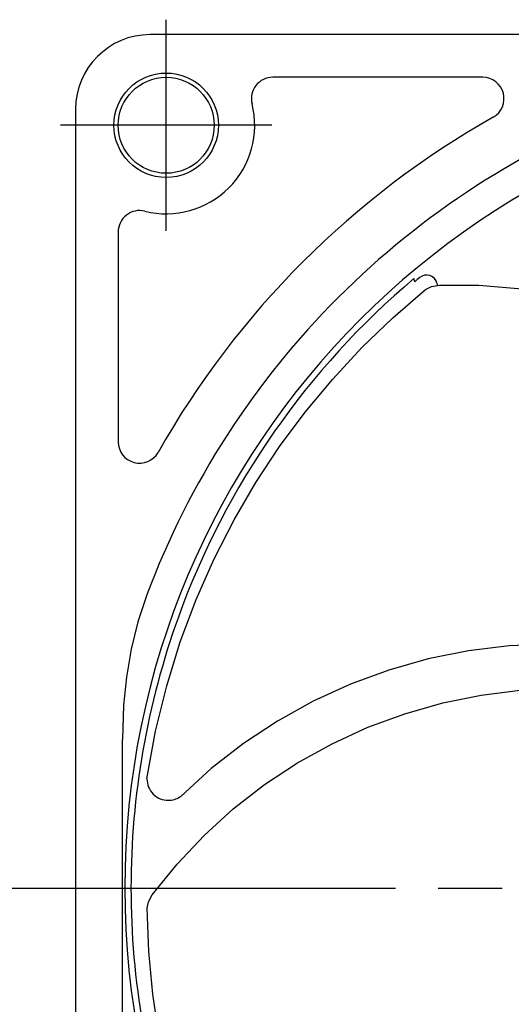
# Model space of a CAD drawing. Header units: millimetres. Extents: x 0 to 420, y 0 to 297.
# Tile 5 of 9: x 267 to 290, y 166 to 212. Entities that reach past the tile are written whole.
import ezdxf

# ---------------------------------------------------------------- set-up
doc = ezdxf.new("R2010")
doc.units = ezdxf.units.MM
doc.linetypes.add('CENTER', pattern=[27, 20, -2, 3, -2])

msp = doc.modelspace()

# ---------------------------------------------------------------- linework, layer by layer
at = {"color": 7, "linetype": 'CENTER'}
for p, q in [((274.25, 201.8), (274.25, 211.7)), ((279.2, 206.75), (269.3, 206.75)), ((265, 171), (355, 171))]:
    msp.add_line(p, q, dxfattribs=at)
at = {"color": 7}
for p, q in [((346.5, 211), (273.5, 211)), ((289.089, 209), (279.246, 209)), ((270, 207.5), (270, 145.225)), ((272, 201.754), (272, 191.911)), ((285.901, 199.417), (285.866, 199.571)), ((286.944, 199.344), (286.967, 199.247)), ((272.2, 164.039), (272.2, 177.961)), ((274.894, 175.272), (274.947, 175.309))]:
    msp.add_line(p, q, dxfattribs=at)
for points in [[(273.351, 176.119), (273.752, 178.347), (274.275, 180.481), (274.913, 182.543), (275.658, 184.531), (276.5, 186.435), (277.433, 188.258), (278.455, 190.007), (279.567, 191.69), (280.768, 193.307), (282.059, 194.857), (283.429, 196.332), (284.877, 197.727), (286.414, 199.054)], [(286.414, 199.054), (286.682, 199.197), (287.057, 199.262)], [(287.057, 199.262), (288.906, 199.252), (290.75, 199.1), (292.577, 198.806), (294.376, 198.371), (296.136, 197.798), (297.847, 197.091), (299.497, 196.254), (301.076, 195.295), (302.576, 194.22), (303.988, 193.037), (305.303, 191.755), (306.514, 190.384), (307.673, 188.849)], [(273.342, 184.739), (272.927, 183.48), (272.611, 182.193), (272.389, 180.887), (272.255, 179.568), (272.2, 177.961)], [(296.093, 182.119), (294.176, 182.354), (292.251, 182.431), (290.329, 182.353), (288.42, 182.121), (286.535, 181.741), (284.686, 181.216), (282.887, 180.552), (281.145, 179.752), (279.472, 178.823), (277.876, 177.769), (276.366, 176.596), (274.946, 175.308)], [(273.599, 170.684), (274.76, 172.123), (276.028, 173.47), (277.398, 174.714), (278.859, 175.85), (280.405, 176.869), (282.024, 177.765), (283.707, 178.534), (285.441, 179.171), (287.217, 179.674), (289.022, 180.04), (290.844, 180.269), (292.672, 180.36), (294.594, 180.309)], [(273.361, 170.051), (273.416, 170.35), (273.599, 170.684)], [(283.148, 145.538), (281.656, 147.241), (280.313, 148.98), (279.099, 150.764), (278.009, 152.587), (277.046, 154.432), (276.202, 156.298), (275.472, 158.188), (274.85, 160.106), (274.334, 162.054), (273.926, 164.029), (273.628, 166.02), (273.44, 168.022), (273.361, 170.051)]]:
    msp.add_lwpolyline(points, dxfattribs=at)
for radius in [2.45, 2.25]:
    msp.add_circle((274.25, 206.75), radius, dxfattribs=at)
for centre, radius, start, end in [((273.5, 207.5), 3.5, 90, 180), ((310, 171), 37.691, 90, 180), ((279.246, 208), 1, 90, 194.047), ((289.089, 208), 1, 299.4729, 90), ((274.25, 206.75), 4.15, 255.953, 14.047), ((310, 171), 39.148, 110.5453, 159.4547), ((310, 171), 41.5, 119.4729, 150.5271), ((273, 201.754), 1, 75.953, 180), ((310, 171), 37.4, 130.1885, 160.1518), ((310, 171), 37.26, 129.8253, 130.2991), ((286.457, 199.232), 0.5, 13, 129.8253), ((273, 191.911), 1, 180, 330.5271), ((310, 171), 37.4, 160.1518, 180), ((274.351, 176.111), 1, 179.5898, 270), ((274.351, 176.111), 1, 270, 302.8857), ((310, 171), 37.691, 180, 270), ((310, 171), 37.4, 180, 199.8482)]:
    msp.add_arc(centre, radius, start, end, dxfattribs=at)

doc.saveas('drawing.dxf')
